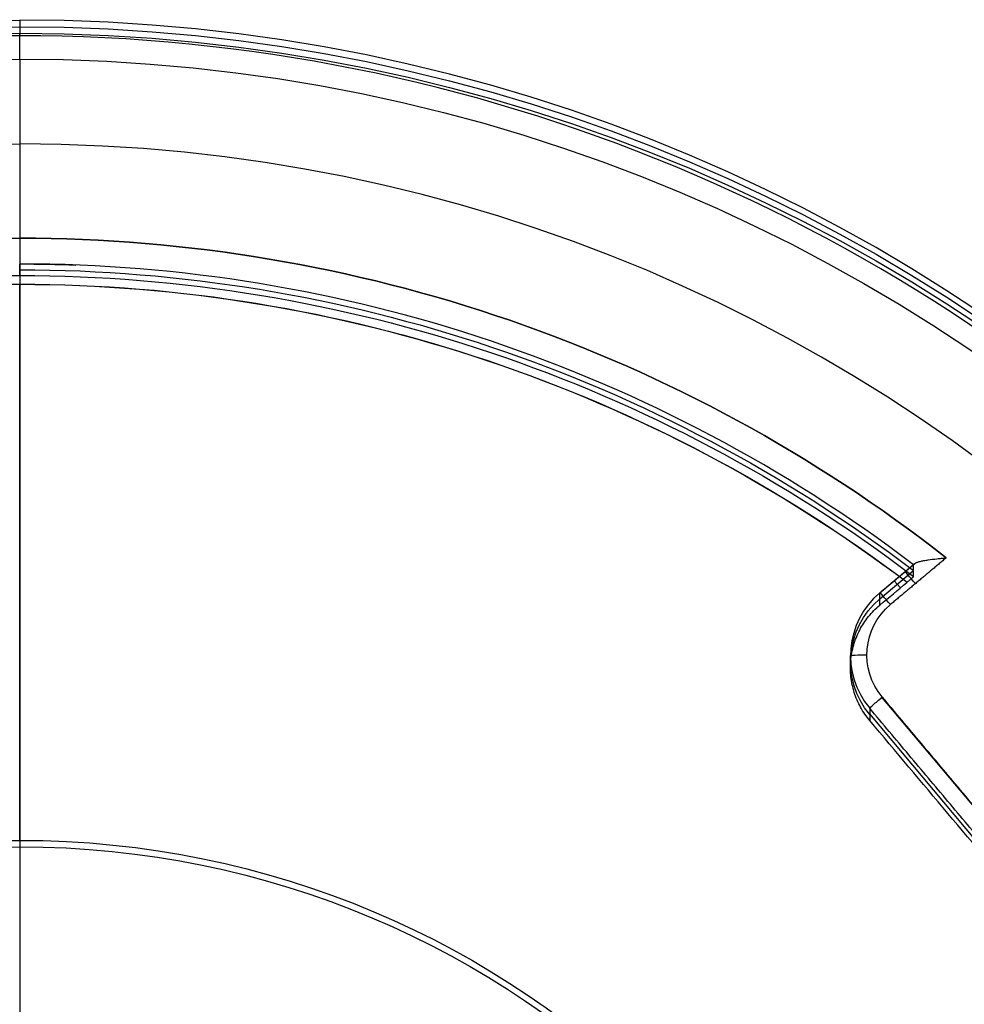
# Model space of a CAD drawing. Header units: millimetres. Extents: x -225 to 225, y -307 to 209.
# Tile 23 of 33: x 0 to 115, y 89 to 209. Entities that reach past the tile are written whole.
import ezdxf

# ---------------------------------------------------------------- set-up
doc = ezdxf.new("R2010")
doc.units = ezdxf.units.MM
doc.layers.add('Layer 01', color=7, linetype='Continuous', true_color=0x000000)

msp = doc.modelspace()

# ---------------------------------------------------------------- linework, layer by layer
at = {"layer": 'Layer 01', "color": 7, "true_color": 0xffffff}
for p, q in [((0, 204.32, 460.95), (0, 193.97, 460.46)), ((0, 177.94, 453.49), (0, 179.35, 424.01)), ((104.74, 139.3, 421.02), (109.01, 142.88, 421.19)), ((104.74, 138.54, 436.9), (108.86, 142, 436.9)), ((106.5, 140.77, 421.17), (107.24, 139.88, 452.64)), ((101.17, 130.15, 451.82), (101.17, 131.64, 420.73)), ((143.11, 81.19, 416.31), (104.99, 126.56, 418.48)), ((141.63, 79.06, 434.81), (103.51, 124.53, 434.81))]:
    msp.add_line(p, q, dxfattribs=at)
at = {"layer": 'Layer 01', "color": 7, "true_color": 0xffffff, "extrusion": (-1.04414e-25, 0.047845, -0.998855)}
msp.add_arc((0, 19.64, -413.95), 209.5, 270, 90, dxfattribs=at)
at = {"layer": 'Layer 01', "color": 7, "true_color": 0xffffff, "extrusion": (-1, 0, 0)}
for centre, radius, start, end in [((-207.07, 424.34), 2, 177.2576, 267.2576), ((-204.46, 457.95), 3, 87.2576, 177.2576), ((-182.35, 424.16), 3, 267.2576, 357.2576), ((-231.29, -318.65), 775, 80.93114, 85.97355), ((49.27, 1439.1), 1005, 260.93114, 267.25763), ((49.27, 1439.1), 1000, 260.93114, 267.25763)]:
    msp.add_arc(centre, radius, start, end, dxfattribs=at)
at = {"layer": 'Layer 01', "color": 7, "true_color": 0xffffff, "extrusion": (0, -0.047845, 0.998855)}
msp.add_arc((0, 19.64, 413.95), 209.5, 270, 90, dxfattribs=at)
at = {"layer": 'Layer 01', "color": 7, "true_color": 0xffffff, "extrusion": (0, 0.047845, -0.998855)}
for centre, radius, start, end in [((0, 19.64, -430.8), 209.5, 270, 90), ((0, 19.64, -430.8), 209.5, 90, 270), ((0, 19.64, -447.65), 209.5, 270, 90), ((0, 19.64, -450.65), 206.5, 90, 270), ((0, 19.64, -411.95), 182.8, 90, 128.1141), ((0, 19.64, -414.95), 179.8, 90, 92.1836), ((0, 19.64, -429.7), 179.8, 90, 127.2603), ((0, 19.64, -445.45), 178.8, 52.8122, 90), ((0, 19.64, -445.45), 178.8, 90, 127.1878), ((-111.17, 151.62, -429.65), 10, 320, 50), ((-111.17, 151.62, -411.95), 8, 320, 50), ((0, 19.64, -445.9), 110.19, 270, 90), ((0, 19.64, -445.9), 110.19, 90, 270)]:
    msp.add_arc(centre, radius, start, end, dxfattribs=at)
at = {"layer": 'Layer 01', "color": 7, "true_color": 0xffffff, "extrusion": (-8.67771e-17, -0.047845, 0.998855)}
msp.add_arc((0, 19.64, 411.95), 207.5, 90, 135.2477, dxfattribs=at)
at = {"layer": 'Layer 01', "color": 7, "true_color": 0xffffff, "extrusion": (-4.08394e-24, 0.047845, -0.998855)}
msp.add_arc((0, 19.64, -447.65), 209.5, 90, 270, dxfattribs=at)
at = {"layer": 'Layer 01', "color": 7, "true_color": 0xffffff, "extrusion": (-2.44661e-16, -0.047845, 0.998855)}
msp.add_arc((0, 19.64, 411.95), 207.5, 44.7523, 90, dxfattribs=at)
at = {"layer": 'Layer 01', "color": 7, "true_color": 0xffffff, "extrusion": (2.48268e-25, 0.047845, -0.998855)}
msp.add_arc((0, 19.64, -450.65), 206.5, 270, 90, dxfattribs=at)
at = {"layer": 'Layer 01', "color": 7, "true_color": 0xffffff, "extrusion": (-8.20212e-24, 0.047845, -0.998855)}
msp.add_arc((0, 19.64, -450.65), 206.5, 90, 270, dxfattribs=at)
at = {"layer": 'Layer 01', "color": 7, "true_color": 0xffffff, "extrusion": (-2.5516e-25, 0.047845, -0.998855)}
msp.add_arc((0, 19.64, -450.65), 196.15, 270, 90, dxfattribs=at)
at = {"layer": 'Layer 01', "color": 7, "true_color": 0xffffff, "extrusion": (4.50564e-24, -0.047845, 0.998855)}
msp.add_arc((0, 19.64, 450.65), 196.15, 270, 90, dxfattribs=at)
at = {"layer": 'Layer 01', "color": 7, "true_color": 0xffffff, "extrusion": (1, 0, 0)}
for centre, radius, start, end in [((231.29, -318.65), 780, 92.74237, 99.06886), ((176.94, 453.44), 1, 2.7424, 94.0265)]:
    msp.add_arc(centre, radius, start, end, dxfattribs=at)
at = {"layer": 'Layer 01', "color": 7, "true_color": 0xffffff, "extrusion": (-4.62088e-17, 0.047845, -0.998855)}
msp.add_arc((0, 19.64, -411.95), 182.8, 51.8859, 90, dxfattribs=at)
at = {"layer": 'Layer 01', "color": 7, "true_color": 0xffffff, "extrusion": (3.41275e-16, -0.047845, 0.998855)}
msp.add_arc((0, 19.64, 411.95), 182.8, 51.8859, 90, dxfattribs=at)
at = {"layer": 'Layer 01', "color": 7, "true_color": 0xffffff, "extrusion": (-7.4977e-16, -0.047845, 0.998855)}
msp.add_arc((0, 19.64, 414.95), 179.8, 52.7397, 90, dxfattribs=at)
at = {"layer": 'Layer 01', "color": 7, "true_color": 0xffffff, "extrusion": (1.35351e-15, 0.047845, -0.998855)}
msp.add_arc((0, 19.64, -444.45), 179.8, 52.7397, 90, dxfattribs=at)
at = {"layer": 'Layer 01', "color": 7, "true_color": 0xffffff, "extrusion": (3.63032e-17, 0.047845, -0.998855)}
msp.add_arc((0, 19.64, -444.45), 179.8, 90, 127.2603, dxfattribs=at)
at = {"layer": 'Layer 01', "color": 7, "true_color": 0xffffff, "extrusion": (-7.33026e-17, -0.047845, 0.998855)}
msp.add_arc((0, 19.64, 445.45), 178.78, 90, 127.1862, dxfattribs=at)
at = {"layer": 'Layer 01', "color": 7, "true_color": 0xffffff, "extrusion": (6.35289e-16, 0.047845, -0.998855)}
msp.add_arc((0, 19.64, -445.45), 178.78, 90, 127.1862, dxfattribs=at)
at = {"layer": 'Layer 01', "color": 7, "true_color": 0xffffff, "extrusion": (0.766044, 0.642051, 0.030754)}
for centre, start, end in [((37.48, 415.6, 186.6), 272.1014, 360), ((37.48, 415.6, 185.41), 360, 2.1014), ((37.48, 415.6, 182.62), 272.1014, 0)]:
    msp.add_arc(centre, 2, start, end, dxfattribs=at)
at = {"layer": 'Layer 01', "color": 7, "true_color": 0xffffff, "extrusion": (-8.9373e-15, -0.047845, 0.998855)}
msp.add_arc((111.17, 151.62, 413.95), 10, 130, 220, dxfattribs=at)
at = {"layer": 'Layer 01', "color": 7, "true_color": 0xffffff, "extrusion": (-0.766044, -0.642051, -0.030754)}
msp.add_arc((-37.48, 415.6, -182.62), 2, 177.8986, 180, dxfattribs=at)
at = {"layer": 'Layer 01', "color": 7, "true_color": 0xffffff, "extrusion": (-5.71765e-15, 0.047845, -0.998855)}
msp.add_arc((-111.17, 151.62, -411.95), 8, 320, 50, dxfattribs=at)
at = {"layer": 'Layer 01', "color": 7, "true_color": 0xffffff, "extrusion": (-1.46094e-19, -0.998855, -0.047845)}
msp.add_arc((103.17, 413.95, -151.62), 2, 180, 270, dxfattribs=at)
at = {"layer": 'Layer 01', "color": 7, "true_color": 0xffffff, "extrusion": (0.642788, -0.765167, -0.036651)}
msp.add_arc((161.8, 419.13, -44.69), 2, 181.7635, 271.7635, dxfattribs=at)
at = {"layer": 'Layer 01', "color": 7, "true_color": 0xffffff, "extrusion": (1.50763e-16, -0.047845, 0.998855)}
msp.add_arc((0, 19.64, 411.95), 207.5, 144.7521, 270, dxfattribs=at)
at = {"layer": 'Layer 01', "color": 7, "true_color": 0xffffff, "extrusion": (-1.03134e-16, -0.047845, 0.998855)}
msp.add_arc((0, 19.64, 411.95), 207.5, 270, 35.2479, dxfattribs=at)
at = {"layer": 'Layer 01', "color": 7, "true_color": 0xffffff, "extrusion": (3.62695e-26, 0.047845, -0.998855)}
msp.add_arc((0, 19.64, -440.93), 110.74, 270, 90, dxfattribs=at)
at = {"layer": 'Layer 01', "color": 7, "true_color": 0xffffff, "extrusion": (-1.46702e-25, 0.047845, -0.998855)}
msp.add_arc((0, 19.64, -440.93), 110.74, 90, 270, dxfattribs=at)
at = {"layer": 'Layer 01', "color": 7, "true_color": 0xffffff}
for points, degree in [([(0, 209.07, 424.44), (0, 208.26, 441.27), (0, 207.46, 458.1)], 2), ([(0, 179.35, 424.01), (0, 178.65, 438.75), (0, 177.94, 453.49)], 2), ([(104.74, 139.3, 421.02), (106.88, 141.09, 421.11), (109.01, 142.88, 421.19)], 2), ([(104.74, 139.3, 421.09), (106.87, 141.08, 421.18), (108.99, 142.86, 421.27)], 2), ([(112.83, 143.56, 419.3), (109.43, 140.71, 419.16), (106.03, 137.86, 419.02)], 2), ([(109.01, 142.88, 421.19), (109.01, 142.87, 421.22), (109, 142.87, 421.24), (108.99, 142.86, 421.27)], 3), ([(108.86, 141.29, 451.73), (108.86, 141.99, 436.99), (108.86, 142.7, 422.26)], 2), ([(104.74, 137.79, 452.46), (105.85, 138.72, 452.54), (106.95, 139.64, 452.62), (108.05, 140.56, 452.7)], 3), ([(104.74, 137.79, 452.46), (104.74, 138.54, 436.78), (104.74, 139.3, 421.09)], 2), ([(143.16, 81.23, 416.31), (124.1, 103.92, 417.4), (105.04, 126.6, 418.48)], 2), ([(103.51, 125.22, 420.42), (103.51, 124.48, 435.89), (103.51, 123.74, 451.36)], 2), ([(141.63, 79.85, 418.25), (122.57, 102.54, 419.33), (103.51, 125.22, 420.42)], 2), ([(141.63, 78.37, 449.19), (135.27, 85.93, 449.48), (122.57, 101.06, 450.11), (109.86, 116.18, 450.92), (103.51, 123.74, 451.36)], 3)]:
    msp.add_open_spline(points, degree=degree, dxfattribs=at)
for points, knots in [([(108.99, 142.86, 421.27), (108.95, 142.81, 421.42), (108.91, 142.78, 421.59), (108.87, 142.72, 421.92), (108.86, 142.71, 422.09), (108.86, 142.7, 422.26)], [-1.021772, -1.021772, -1.021772, -1.021772, -0.510886, -0.510886, 0, 0, 0, 0]), ([(109.01, 142.88, 421.19), (109.07, 142.93, 421.02), (109.16, 142.97, 420.85), (109.38, 143.05, 420.55), (109.51, 143.09, 420.42), (109.8, 143.16, 420.17), (109.95, 143.19, 420.06), (110.28, 143.25, 419.87), (110.45, 143.28, 419.79), (110.96, 143.35, 419.57), (111.33, 143.4, 419.46), (111.89, 143.46, 419.36), (112.07, 143.49, 419.34), (112.45, 143.52, 419.3), (112.64, 143.54, 419.3), (112.83, 143.56, 419.3)], [-4.574529, -4.574529, -4.574529, -4.574529, -4.002713, -4.002713, -3.430897, -3.430897, -2.859081, -2.859081, -2.287265, -2.287265, -1.143632, -1.143632, -0.571816, -0.571816, 0, 0, 0, 0]), ([(108.05, 140.56, 452.7), (108.16, 140.65, 452.7), (108.26, 140.74, 452.69), (108.45, 140.9, 452.6), (108.54, 140.98, 452.53), (108.69, 141.12, 452.35), (108.75, 141.17, 452.24), (108.84, 141.25, 452), (108.86, 141.28, 451.87), (108.86, 141.29, 451.73)], [0, 0, 0, 0, 0.406099, 0.406099, 0.812199, 0.812199, 1.218298, 1.218298, 1.624397, 1.624397, 1.624397, 1.624397]), ([(103.51, 123.74, 451.36), (103.09, 124.24, 451.39), (102.72, 124.78, 451.43), (102.09, 125.92, 451.5), (101.83, 126.53, 451.55), (101.44, 127.78, 451.64), (101.3, 128.41, 451.68), (101.19, 129.39, 451.76), (101.17, 129.72, 451.78), (101.17, 130.37, 451.83), (101.18, 130.7, 451.86), (101.26, 131.67, 451.94), (101.38, 132.31, 451.99), (101.75, 133.57, 452.09), (101.99, 134.17, 452.14), (102.44, 135.04, 452.22), (102.61, 135.32, 452.24), (102.97, 135.87, 452.29), (103.16, 136.14, 452.31), (103.78, 136.9, 452.38), (104.24, 137.37, 452.42), (104.74, 137.79, 452.46)], [-15.734493, -15.734493, -15.734493, -15.734493, -13.767681, -13.767681, -11.800869, -11.800869, -9.834058, -9.834058, -8.850652, -8.850652, -7.867246, -7.867246, -5.900435, -5.900435, -3.933623, -3.933623, -2.950217, -2.950217, -1.966812, -1.966812, 0, 0, 0, 0])]:
    msp.add_open_spline(points, degree=3, knots=knots, dxfattribs=at)

doc.saveas('drawing.dxf')
